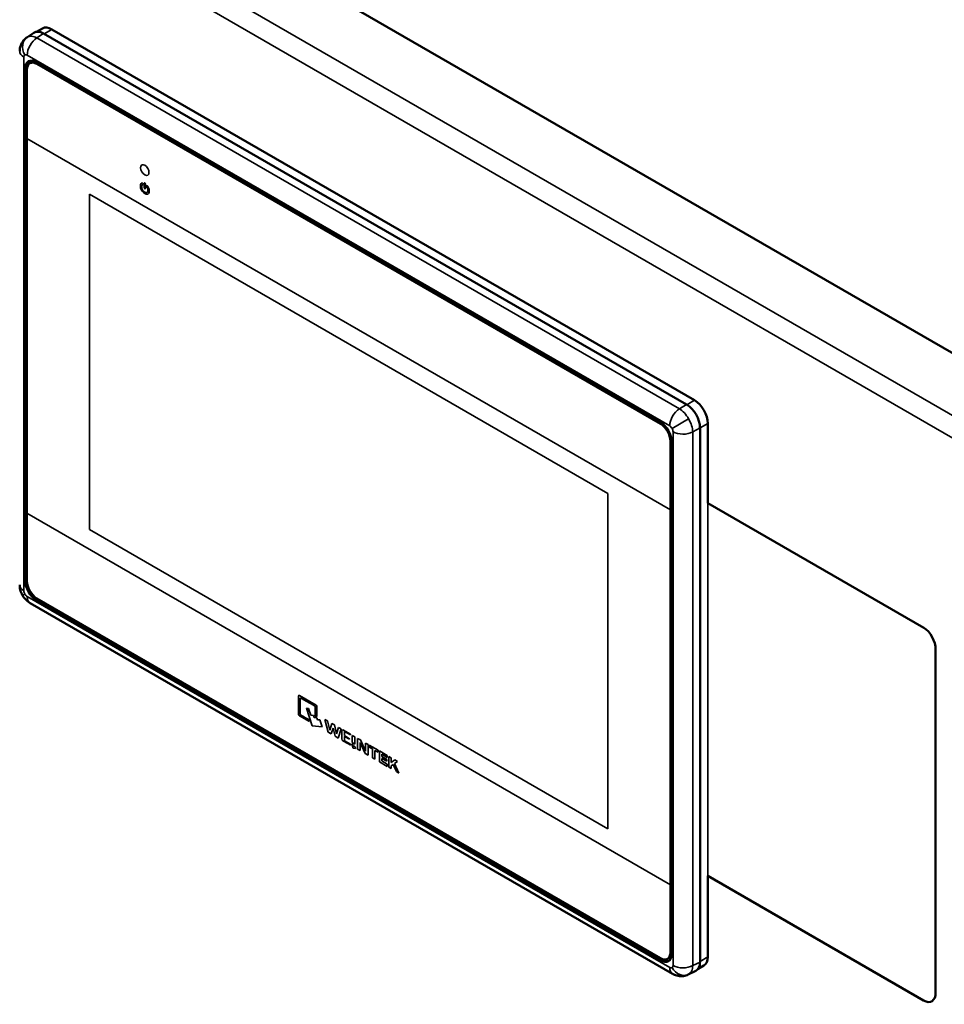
# Model space of a CAD drawing. Header units: inches. Extents: x 0 to 136, y 2 to 86.
# Tile 67 of 74: x 104.9 to 112.61, y 59.11 to 67.32. Entities that reach past the tile are written whole.
import ezdxf

# ---------------------------------------------------------------- set-up
doc = ezdxf.new("R2010")
doc.units = ezdxf.units.IN
doc.header["$LTSCALE"] = 4
doc.header["$MEASUREMENT"] = 0
doc.layers.add('Visible (ANSI)', color=7, linetype='Continuous', lineweight=50)
doc.layers.add('Visible Narrow (ANSI)', color=7, linetype='Continuous', lineweight=35)

msp = doc.modelspace()

# ---------------------------------------------------------------- linework, layer by layer
at = {"layer": 'Visible (ANSI)'}
for p, q in [((113.2351, 64.2139), (96.0985, 74.1077)), ((104.9637, 67.1701), (105.0214, 67.2082)), ((105.0442, 67.2167), (105.0923, 67.2445)), ((105.1028, 67.2021), (110.4592, 64.1096)), ((110.5245, 64.1459), (105.1711, 67.2367)), ((104.988, 66.954), (104.9972, 66.9594)), ((105.0449, 66.9633), (110.2387, 63.9647)), ((105.0563, 66.9535), (110.2496, 63.9551)), ((104.9475, 66.9071), (104.9588, 66.9132)), ((104.9475, 62.6457), (104.9475, 66.9071)), ((104.9588, 62.6522), (104.9588, 66.9132)), ((104.9636, 66.9), (104.9636, 66.3283)), ((110.2404, 63.9498), (105.0471, 66.9482)), ((104.9636, 66.3283), (104.9636, 63.2037)), ((110.4446, 64.0348), (110.4446, 64.0348)), ((110.4995, 63.9384), (110.4995, 63.9384)), ((110.6358, 63.2886), (110.6358, 63.953)), ((110.5705, 63.9168), (110.5705, 59.4645)), ((110.324, 63.2335), (110.324, 63.8052)), ((110.3331, 63.8105), (110.3331, 59.5496)), ((110.3361, 63.796), (110.3361, 59.5346)), ((112.4344, 62.2494), (110.6351, 63.2882)), ((104.9636, 63.2037), (104.9636, 62.6391)), ((110.324, 60.1089), (110.324, 63.2335)), ((104.9475, 62.6457), (104.9588, 62.6522)), ((110.3424, 59.3658), (104.9902, 62.4559)), ((110.2387, 59.4783), (105.0449, 62.4769)), ((105.0471, 62.4944), (110.2404, 59.4961)), ((110.2496, 59.4851), (105.0563, 62.4835)), ((112.5334, 59.2105), (112.5334, 62.0691)), ((110.6351, 60.1822), (112.4335, 59.1439)), ((110.6358, 59.5073), (110.6358, 60.1818)), ((110.324, 59.5443), (110.324, 60.1089)), ((110.2995, 59.4902), (110.3087, 59.4955)), ((110.554, 59.4068), (110.6032, 59.4352)), ((110.4732, 59.3601), (110.5351, 59.391)), ((112.5021, 59.1383), (112.5014, 59.1378))]:
    msp.add_line(p, q, dxfattribs=at)
for centre, major_axis, ratio, start_param, end_param in [((105.103, 67.0733), (-0.0788, 0.1365), 0.576647, 5.498396, 6.318049), ((105.1711, 67.1081), (-0.0787, 0.1364), 0.57735, 5.497787, 6.283185), ((105.103, 67.0733), (-0.0788, 0.1365), 0.576647, 0.422853, 0.422864), ((105.045, 66.8508), (0.0689, -0.1194), 0.577174, 2.356347, 3.926839), ((105.0563, 66.8569), (0.0689, -0.1194), 0.577174, 3.205057, 3.926839), ((105.0471, 66.8518), (-0.0591, 0.1023), 0.57735, 5.497787, 7.068583), ((105.0563, 66.8571), (-0.0591, 0.1023), 0.57735, 5.497787, 6.283185), ((110.459, 63.981), (0.0787, -0.1364), 0.578054, 0.786007, 2.355586), ((110.5245, 64.0173), (0.0787, -0.1364), 0.57735, 0.785398, 2.356194), ((110.2387, 63.8522), (-0.0689, 0.1193), 0.577526, 3.927143, 5.497635), ((110.2404, 63.8534), (-0.0591, 0.1023), 0.57735, 3.926991, 5.497787), ((110.2496, 63.8587), (0.0591, -0.1023), 0.57735, 2.084112, 2.356194), ((110.2496, 63.8587), (0.0591, -0.1023), 0.57735, 0.785398, 1.071869), ((105.045, 62.5895), (0.0689, -0.1193), 0.577526, 3.927143, 5.497635), ((105.0563, 62.596), (0.0689, -0.1193), 0.577526, 3.927143, 5.497635), ((105.0471, 62.5909), (0.0591, -0.1023), 0.57735, 3.926991, 5.497787), ((110.2387, 59.5909), (-0.0689, 0.1194), 0.577174, 2.356347, 3.926839), ((110.2404, 59.5925), (0.0591, -0.1023), 0.57735, 5.497787, 7.068583), ((110.2496, 59.5978), (0.0591, -0.1023), 0.57735, 0, 0.785398), ((110.5245, 59.5716), (0.0787, -0.1364), 0.57735, 0, 0.785398), ((110.2496, 59.5976), (-0.0689, 0.1194), 0.577174, 2.356347, 3.078128), ((110.459, 59.529), (0.0788, -0.1365), 0.576647, 6.248321, 7.067974), ((110.459, 59.529), (0.0788, -0.1365), 0.576647, 5.860321, 5.860332)]:
    msp.add_ellipse(centre, major_axis=major_axis, ratio=ratio, start_param=start_param, end_param=end_param, dxfattribs=at)
for points, knots in [([(104.9033, 67.054), (104.9033, 67.0706), (104.9061, 67.0875), (104.9171, 67.1184), (104.9253, 67.1328), (104.9438, 67.1547), (104.9533, 67.1632), (104.9638, 67.1701)], [0, 0, 0, 0, 0.1288179, 0.1288179, 0.2528835, 0.2528835, 0.3494395, 0.3494395, 0.3494395, 0.3494395]), ([(104.9273, 62.5199), (104.9184, 62.5352), (104.9117, 62.5519), (104.9048, 62.5812), (104.9033, 62.5938), (104.9033, 62.6064)], [0, 0, 0, 0, 0.1345188, 0.1345188, 0.2312802, 0.2312802, 0.2312802, 0.2312802]), ([(104.9902, 62.4559), (104.9756, 62.4643), (104.9622, 62.4752), (104.9418, 62.4975), (104.9339, 62.5084), (104.9273, 62.5199)], [0, 0, 0, 0, 0.1301047, 0.1301047, 0.2313003, 0.2313003, 0.2313003, 0.2313003]), ([(110.4732, 59.3601), (110.4605, 59.3537), (110.4465, 59.3494), (110.4181, 59.3454), (110.4033, 59.3458), (110.3746, 59.3511), (110.3603, 59.3562), (110.3456, 59.364), (110.344, 59.3649), (110.3424, 59.3658)], [0, 0, 0, 0, 0.1096638, 0.1096638, 0.2209779, 0.2209779, 0.335446, 0.335446, 0.3496527, 0.3496527, 0.3496527, 0.3496527])]:
    msp.add_open_spline(points, degree=3, knots=knots, dxfattribs=at)
for points in [[(112.5334, 62.0691), (112.5334, 62.1371), (112.489, 62.2178), (112.4344, 62.2494)], [(112.4335, 59.1439), (112.4887, 59.1121), (112.5334, 59.1419), (112.5334, 59.2105)]]:
    msp.add_open_spline(points, degree=3, dxfattribs=at)
at = {"layer": 'Visible Narrow (ANSI)'}
for p, q in [((95.6484, 73.8478), (112.785, 63.954)), ((112.677, 63.8312), (95.596, 73.6929)), ((105.0463, 67.1647), (105.1028, 67.2021)), ((105.107, 67.1997), (105.1711, 67.2367)), ((105.0463, 67.1647), (110.3985, 64.0746)), ((104.9379, 62.5581), (104.9379, 67.0057)), ((110.3179, 63.9317), (104.9657, 67.0218)), ((105.0471, 66.9482), (105.0563, 66.9535)), ((110.324, 63.2335), (104.9636, 66.3283)), ((105.9403, 65.9172), (105.9403, 65.9539)), ((105.9509, 65.9477), (105.9509, 65.9111)), ((105.4851, 65.8619), (109.8024, 63.3694)), ((105.4851, 63.0678), (105.4851, 65.8619)), ((110.3985, 64.0746), (110.4592, 64.1096)), ((110.4604, 64.1089), (110.5245, 64.1459)), ((110.2404, 63.9498), (110.2496, 63.9551)), ((110.476, 63.9908), (110.3376, 63.9109)), ((110.5705, 63.9152), (110.6358, 63.953)), ((110.3458, 59.4359), (110.3458, 63.8835)), ((110.5705, 63.9168), (110.5098, 63.8818)), ((110.5098, 59.4343), (110.5098, 63.8818)), ((110.324, 63.8052), (110.3331, 63.8105)), ((109.8024, 63.3694), (109.8024, 60.5753)), ((110.6351, 63.2882), (110.6358, 63.2886)), ((110.6351, 60.1822), (110.6351, 63.2882)), ((110.6358, 63.2886), (112.4351, 62.2498)), ((110.324, 60.1089), (104.9636, 63.2037)), ((109.8024, 60.5753), (105.4851, 63.0678)), ((104.9588, 62.6666), (104.9475, 62.6601)), ((104.946, 62.5307), (104.9273, 62.5199)), ((104.9657, 62.51), (110.3179, 59.4198)), ((105.0449, 62.4769), (105.0563, 62.4835)), ((112.4351, 62.2498), (112.4344, 62.2494)), ((112.5341, 62.0695), (112.5334, 62.0691)), ((112.5341, 62.0695), (112.5341, 59.2109)), ((107.2338, 61.6849), (107.3717, 61.6056)), ((107.2925, 61.5786), (107.3098, 61.5781)), ((107.339, 61.4319), (107.2925, 61.5786)), ((107.3098, 61.5781), (107.3274, 61.5228)), ((107.3659, 61.5127), (107.3657, 61.589)), ((107.3161, 61.4674), (107.2335, 61.5152)), ((107.3106, 61.4849), (107.3161, 61.4674)), ((107.3274, 61.5228), (107.3494, 61.5201)), ((107.3494, 61.5201), (107.3553, 61.5019)), ((107.3553, 61.5019), (107.3789, 61.5002)), ((107.3792, 61.5112), (107.3659, 61.5127)), ((107.3789, 61.5002), (107.3843, 61.4837)), ((107.3843, 61.4837), (107.4047, 61.4824)), ((107.4047, 61.4824), (107.4226, 61.425)), ((107.4723, 61.3798), (107.4463, 61.4851)), ((107.4463, 61.4851), (107.4667, 61.4733)), ((107.4667, 61.4733), (107.4863, 61.3953)), ((107.4226, 61.425), (107.339, 61.4319)), ((107.4983, 61.3648), (107.4723, 61.3798)), ((107.4863, 61.3953), (107.5044, 61.4516)), ((107.5142, 61.4121), (107.4983, 61.3648)), ((107.5044, 61.4516), (107.5248, 61.4398)), ((107.5304, 61.3463), (107.5142, 61.4121)), ((107.5248, 61.4398), (107.5429, 61.3651)), ((107.5429, 61.3651), (107.5591, 61.42)), ((107.5806, 61.4072), (107.5566, 61.3311)), ((107.5591, 61.42), (107.5806, 61.4072)), ((107.5957, 61.3988), (107.6577, 61.363)), ((107.6086, 61.385), (107.608, 61.3508)), ((107.6577, 61.3563), (107.6086, 61.385)), ((107.5566, 61.3311), (107.5304, 61.3463)), ((107.608, 61.3508), (107.651, 61.3256)), ((107.6083, 61.3448), (107.6086, 61.3076)), ((107.6513, 61.3206), (107.6083, 61.3448)), ((107.6086, 61.3076), (107.6577, 61.2789)), ((107.651, 61.3256), (107.6513, 61.3206)), ((107.6577, 61.363), (107.6577, 61.3563)), ((107.6739, 61.3534), (107.6943, 61.3416)), ((107.6739, 61.2924), (107.6739, 61.3534)), ((107.6943, 61.2807), (107.6739, 61.2924)), ((107.6943, 61.3416), (107.6943, 61.2807)), ((107.7178, 61.3284), (107.7415, 61.3147)), ((107.7178, 61.2381), (107.7178, 61.3284)), ((107.7387, 61.2944), (107.7387, 61.226)), ((107.782, 61.2013), (107.7387, 61.2944)), ((107.7415, 61.3147), (107.7851, 61.2208)), ((107.6577, 61.2789), (107.6577, 61.2728)), ((107.6706, 61.284), (107.675, 61.2834)), ((107.6803, 61.2474), (107.6706, 61.284)), ((107.675, 61.2834), (107.6787, 61.2697)), ((107.6787, 61.2697), (107.6842, 61.2687)), ((107.7018, 61.2441), (107.6803, 61.2474)), ((107.6842, 61.2687), (107.6854, 61.2642)), ((107.6854, 61.2642), (107.6915, 61.2632)), ((107.6915, 61.2632), (107.6926, 61.259)), ((107.6926, 61.259), (107.6979, 61.2582)), ((107.6979, 61.2582), (107.7018, 61.2441)), ((107.7387, 61.226), (107.7178, 61.2381)), ((107.7851, 61.2895), (107.8057, 61.2776)), ((107.7851, 61.2208), (107.7851, 61.2895)), ((107.8057, 61.2776), (107.8063, 61.187)), ((107.8156, 61.272), (107.8889, 61.2296)), ((107.8156, 61.2552), (107.8156, 61.272)), ((107.8419, 61.2406), (107.8156, 61.2552)), ((107.8416, 61.1667), (107.8419, 61.2406)), ((107.8627, 61.228), (107.8625, 61.1545)), ((107.8889, 61.2134), (107.8627, 61.228)), ((107.8889, 61.2296), (107.8889, 61.2134)), ((107.8998, 61.2234), (107.9645, 61.186)), ((107.8998, 61.1332), (107.8998, 61.2234)), ((107.8063, 61.187), (107.782, 61.2013)), ((107.8625, 61.1545), (107.8416, 61.1667)), ((107.9656, 61.0951), (107.8998, 61.1332)), ((107.9186, 61.1959), (107.9188, 61.1771)), ((107.9645, 61.1694), (107.9186, 61.1959)), ((107.9187, 61.1618), (107.9187, 61.1407)), ((107.9615, 61.1369), (107.9187, 61.1618)), ((107.9187, 61.1407), (107.9656, 61.1134)), ((107.9188, 61.1771), (107.9615, 61.1523)), ((107.9615, 61.1523), (107.9615, 61.1369)), ((107.9645, 61.186), (107.9645, 61.1694)), ((107.9788, 61.1777), (107.9987, 61.166)), ((107.9788, 61.0875), (107.9788, 61.1777)), ((107.9987, 61.166), (107.9986, 61.1284)), ((107.9986, 61.1284), (108.0282, 61.1492)), ((108.0496, 61.1368), (108.0263, 61.1198)), ((108.0282, 61.1492), (108.0496, 61.1368)), ((107.9656, 61.1134), (107.9656, 61.0951)), ((107.9987, 61.076), (107.9788, 61.0875)), ((108.0147, 61.1114), (107.9987, 61.1001)), ((107.9987, 61.1001), (107.9987, 61.076)), ((108.041, 61.0516), (108.0147, 61.1114)), ((108.0263, 61.1198), (108.0611, 61.0395)), ((108.0611, 61.0395), (108.041, 61.0516)), ((110.324, 59.5443), (110.3331, 59.5496)), ((110.5705, 59.4695), (110.6358, 59.5073)), ((110.2496, 59.4851), (110.2387, 59.4783)), ((110.5705, 59.4645), (110.5098, 59.4343)), ((112.5341, 59.2109), (112.5334, 59.2105))]:
    msp.add_line(p, q, dxfattribs=at)
for centre, major_axis, ratio, start_param, end_param in [((105.0295, 67.072), (-0.0591, 0.1023), 0.816497, 0.049345, 1.570796), ((105.0492, 67.07), (0.0591, 0.1023), 0.57735, 0.820305, 2.356194), ((105.0214, 67.054), (-0.1181, 0), 0.57735, 0.000001, 0.785398), ((105.9456, 65.9111), (-0.0262, 0.0453), 0.57735, 6.188834, 11.089926), ((105.9456, 65.9111), (-0.0187, 0.0324), 0.57735, 6.188834, 11.089926), ((105.9254, 65.951), (0.00374, -0.00648), 0.57735, 6.188834, 9.330427), ((105.9456, 65.9508), (-0.00374, 0.00648), 0.57735, 3.926991, 7.068583), ((105.9456, 65.9142), (0.00374, -0.00648), 0.57735, 3.926991, 7.068583), ((105.9658, 65.9277), (-0.00374, 0.00648), 0.57735, 4.80674, 7.948333), ((110.4015, 63.9799), (-0.0591, -0.1023), 0.57735, 3.961897, 5.497787), ((110.4293, 63.9317), (-0.1181, 0), 0.57735, 0.785398, 2.321288), ((105.0214, 62.6064), (-0.1181, 0), 0.57735, 0, 0.785398), ((105.0492, 62.5582), (-0.0591, -0.1023), 0.57735, 5.497787, 6.283185), ((110.4015, 59.4681), (-0.0591, -0.1023), 0.57735, 5.497787, 6.283184), ((110.4211, 59.4661), (0.0591, -0.1023), 0.816497, 4.712389, 6.23384), ((110.4293, 59.4841), (-0.1181, 0), 0.57735, 0.785398, 2.321288)]:
    msp.add_ellipse(centre, major_axis=major_axis, ratio=ratio, start_param=start_param, end_param=end_param, dxfattribs=at)
msp.add_ellipse((105.9456, 66.0638), major_axis=(-0.0246, 0.0426), ratio=0.57735, dxfattribs=at)
for points in [[(104.9664, 67.1718), (104.9655, 67.1712), (104.9646, 67.1707), (104.9638, 67.1701)], [(107.2338, 61.6849), (107.2291, 61.6875), (107.2267, 61.6862), (107.2264, 61.6809)], [(107.2264, 61.6809), (107.2264, 61.5833), (107.2265, 61.5321), (107.2266, 61.5271)], [(107.2394, 61.5325), (107.2396, 61.6146), (107.2397, 61.6575), (107.2397, 61.661)], [(107.2397, 61.661), (107.2397, 61.6644), (107.241, 61.6657), (107.2438, 61.6651)], [(107.3787, 61.5941), (107.3783, 61.5995), (107.376, 61.6033), (107.3717, 61.6056)], [(107.3792, 61.5112), (107.3795, 61.5112), (107.3795, 61.5859), (107.3787, 61.5941)], [(107.2266, 61.5271), (107.2267, 61.522), (107.229, 61.5181), (107.2335, 61.5152)], [(107.2442, 61.5238), (107.2408, 61.5263), (107.2392, 61.5292), (107.2394, 61.5325)], [(107.3106, 61.4849), (107.2696, 61.5083), (107.2475, 61.5213), (107.2442, 61.5238)], [(110.476, 59.3616), (110.4751, 59.361), (110.4742, 59.3605), (110.4732, 59.3601)]]:
    msp.add_open_spline(points, degree=3, dxfattribs=at)
for points, knots in [([(104.9664, 67.1718), (104.9767, 67.1777), (104.9892, 67.1802), (105.0028, 67.179), (105.0165, 67.1778), (105.0314, 67.1729), (105.0463, 67.1647)], [-1, -1, -1, -1, -0.5, -0.5, -0.5, 0, 0, 0, 0]), ([(104.946, 67.0237), (104.9434, 67.0223), (104.9414, 67.0199), (104.94, 67.0168), (104.9386, 67.0137), (104.9379, 67.0099), (104.9379, 67.0057)], [-1, -1, -1, -1, -0.5, -0.5, -0.5, 0, 0, 0, 0]), ([(104.946, 67.0237), (104.9486, 67.0252), (104.9517, 67.0258), (104.955, 67.0255), (104.9584, 67.0252), (104.9621, 67.0239), (104.9657, 67.0218)], [0, 0, 0, 0, 0.5, 0.5, 0.5, 1, 1, 1, 1]), ([(110.3985, 64.0746), (110.4127, 64.066), (110.427, 64.054), (110.4402, 64.0397), (110.4535, 64.0254), (110.4657, 64.0087), (110.476, 63.9908)], [-1, -1, -1, -1, -0.5, -0.5, -0.5, 0, 0, 0, 0]), ([(110.3179, 63.9317), (110.3216, 63.9296), (110.3252, 63.9266), (110.3286, 63.9231), (110.332, 63.9195), (110.335, 63.9154), (110.3376, 63.9109)], [0, 0, 0, 0, 0.5, 0.5, 0.5, 1, 1, 1, 1]), ([(110.476, 63.9908), (110.4863, 63.973), (110.4946, 63.954), (110.5004, 63.9354), (110.5062, 63.9167), (110.5094, 63.8984), (110.5098, 63.8818)], [-1, -1, -1, -1, -0.5, -0.5, -0.5, 0, 0, 0, 0]), ([(110.3376, 63.9109), (110.3402, 63.9065), (110.3422, 63.9017), (110.3436, 63.897), (110.345, 63.8923), (110.3458, 63.8877), (110.3458, 63.8835)], [0, 0, 0, 0, 0.5, 0.5, 0.5, 1, 1, 1, 1]), ([(104.9379, 62.5581), (104.9379, 62.5539), (104.9386, 62.5493), (104.94, 62.5446), (104.9414, 62.5399), (104.9434, 62.5352), (104.946, 62.5307)], [-1, -1, -1, -1, -0.5, -0.5, -0.5, 0, 0, 0, 0]), ([(104.9657, 62.51), (104.9621, 62.5121), (104.9584, 62.515), (104.955, 62.5186), (104.9517, 62.5221), (104.9486, 62.5263), (104.946, 62.5307)], [0, 0, 0, 0, 0.5, 0.5, 0.5, 1, 1, 1, 1]), ([(112.4351, 62.2498), (112.447, 62.2429), (112.4587, 62.2335), (112.4811, 62.2102), (112.4914, 62.1965), (112.5101, 62.1653), (112.518, 62.1479), (112.5271, 62.1201), (112.5296, 62.1098), (112.5332, 62.0893), (112.5341, 62.0791), (112.5341, 62.0695)], [0, 0, 0, 0, 0.1283028, 0.1283028, 0.2601329, 0.2601329, 0.405854, 0.405854, 0.4922717, 0.4922717, 0.5821749, 0.5821749, 0.5821749, 0.5821749]), ([(107.2438, 61.6651), (107.3205, 61.6206), (107.3598, 61.5978), (107.3619, 61.5966), (107.3639, 61.5954), (107.3652, 61.5929), (107.3657, 61.589)], [6, 6, 6, 6, 7, 7, 7, 7.000217, 7.000217, 7.000217, 7.000217]), ([(107.5957, 61.3988), (107.5888, 61.3996), (107.5854, 61.3976), (107.5854, 61.3929), (107.5854, 61.3879), (107.5856, 61.3651), (107.5859, 61.3245)], [0.499726, 0.499726, 0.499726, 0.499726, 0.500033, 0.500033, 0.500033, 1.500033, 1.500033, 1.500033, 1.500033]), ([(107.5859, 61.3245), (107.5884, 61.3162), (107.5914, 61.311), (107.5952, 61.3089), (107.616, 61.2968), (107.6369, 61.2848), (107.6577, 61.2728)], [0.499751, 0.499751, 0.499751, 0.499751, 0.500037, 0.500037, 0.500037, 1.500037, 1.500037, 1.500037, 1.500037]), ([(110.3376, 59.4179), (110.335, 59.4164), (110.332, 59.4158), (110.3286, 59.4161), (110.3252, 59.4165), (110.3216, 59.4177), (110.3179, 59.4198)], [0, 0, 0, 0, 0.5, 0.5, 0.5, 1, 1, 1, 1]), ([(110.3458, 59.4359), (110.3458, 59.4317), (110.345, 59.4279), (110.3436, 59.4248), (110.3422, 59.4217), (110.3402, 59.4194), (110.3376, 59.4179)], [0, 0, 0, 0, 0.5, 0.5, 0.5, 1, 1, 1, 1]), ([(110.5098, 59.4343), (110.5094, 59.4172), (110.5062, 59.4019), (110.5004, 59.3895), (110.4946, 59.3771), (110.4863, 59.3675), (110.476, 59.3616)], [-1, -1, -1, -1, -0.5, -0.5, -0.5, 0, 0, 0, 0]), ([(112.5341, 59.2109), (112.5341, 59.1937), (112.5313, 59.1784), (112.5203, 59.1537), (112.5125, 59.1444), (112.5024, 59.1384), (112.5023, 59.1383), (112.5021, 59.1383)], [0, 0, 0, 0, 0.160147, 0.160147, 0.3134741, 0.3134741, 0.315582, 0.315582, 0.315582, 0.315582])]:
    msp.add_open_spline(points, degree=3, knots=knots, dxfattribs=at)

doc.saveas('drawing.dxf')
